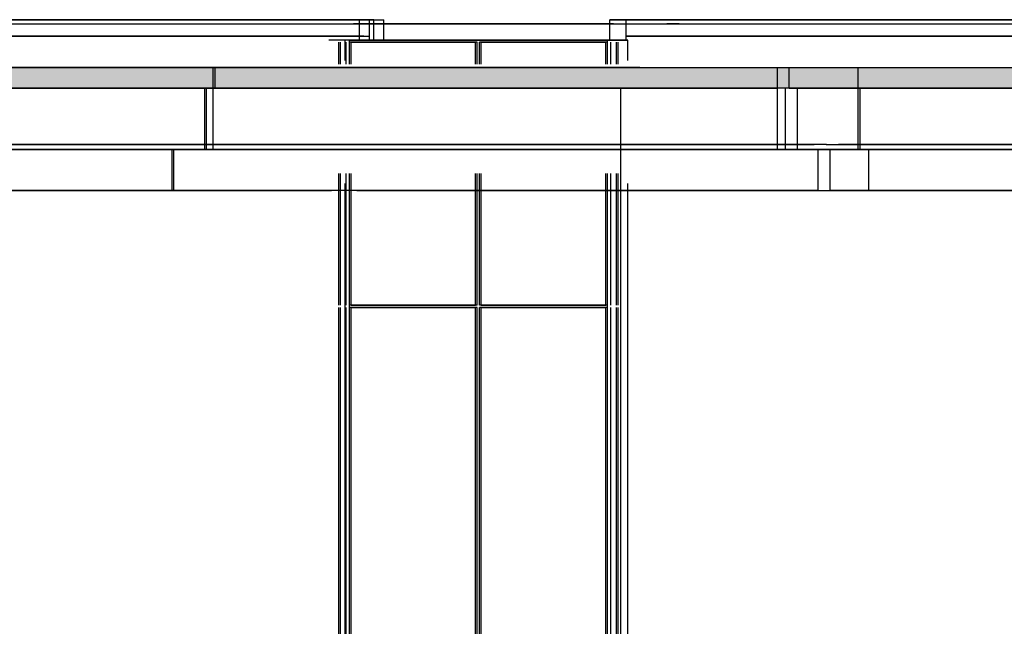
# Model space of a CAD drawing. Header units: millimetres. Extents: x -9985 to 240895, y -184894 to 39395.
# Tile 41 of 164: x 4508 to 6912, y -71616 to -70135. Entities that reach past the tile are written whole.
import ezdxf

# ---------------------------------------------------------------- set-up
doc = ezdxf.new("R2010")
doc.units = ezdxf.units.MM
for name, color, linetype in [('S-QUOTE', 40, 'Continuous'), ('S-TAGLIO-CS', 9, 'Continuous'), ('S-TAGLIO-SOFF', 8, 'Continuous'), ('S-VISTA', 8, 'Continuous')]:
    doc.layers.add(name, color=color, linetype=linetype)

msp = doc.modelspace()

# ---------------------------------------------------------------- hatches: boundary and pattern name
at = {"layer": 'S-TAGLIO-CS'}
msp.add_hatch(color=9, dxfattribs=at).paths.add_polyline_path([(9072, -70303), (9056, -70303), (9052, -70303), (6022, -70303), (1922, -70303), (1910, -70303), (1902, -70303), (1902, -70273), (1902, -70251), (6022, -70251), (9072, -70251), (9072, -70291), (9072, -70303)])

# ---------------------------------------------------------------- linework, layer by layer
at = {"layer": 'S-QUOTE'}
msp.add_line((5975.5, -73233), (5975.5, -70302), dxfattribs=at)
at = {"layer": 'S-TAGLIO-CS'}
for p, q in [((6022.244, -70252), (1901.725, -70252)), ((6022.244, -70252), (9071, -70252)), ((6022.244, -70302), (1901.725, -70302)), ((9071, -70302), (6022.244, -70302))]:
    msp.add_line(p, q, dxfattribs=at)
at = {"layer": 'S-TAGLIO-SOFF'}
for p, q in [((1518, -70145), (4680.746, -70145)), ((4680.746, -70145), (4726.931, -70145)), ((4726.931, -70145), (6209.758, -70145)), ((6209.758, -70145), (6370.748, -70145)), ((6370.748, -70145), (7628.148, -70145))]:
    msp.add_line(p, q, dxfattribs=at)
at = {"layer": 'S-VISTA'}
for p, q in [((5338, -70135), (1695, -70135)), ((1719, -70135), (5362, -70135)), ((1768, -70145), (5348, -70145)), ((5323, -70145), (5388, -70145)), ((5388, -70145), (5323, -70145)), ((5373, -70135), (5338, -70135)), ((5338, -70185), (5338, -70135)), ((5338, -70175), (5338, -70135)), ((5348, -70145), (5478, -70145)), ((5362, -70135), (5397, -70135)), ((5362, -70185), (5362, -70135)), ((5362, -70175), (5362, -70135)), ((5373, -70185), (5373, -70135)), ((5388, -70145), (5888, -70145)), ((5868, -70145), (5388, -70145)), ((5397, -70185), (5397, -70135)), ((5478, -70145), (5568, -70145)), ((5568, -70145), (6048, -70145)), ((5958, -70145), (5868, -70145)), ((5888, -70145), (5958, -70145)), ((5949, -70135), (5989, -70135)), ((5989, -70135), (5949, -70135)), ((5949, -70185), (5949, -70135)), ((5949, -70185), (5949, -70135)), ((5989, -70185), (5989, -70135)), ((5989, -70185), (5989, -70135)), ((5989, -70135), (9457, -70135)), ((9457, -70135), (5989, -70135)), ((5989, -70175), (5989, -70135)), ((5989, -70175), (5989, -70135)), ((6048, -70145), (6118, -70145)), ((6118, -70145), (6088, -70145)), ((6088, -70145), (9438, -70145)), ((5338, -70175), (1695, -70175)), ((5348, -70175), (1704, -70175)), ((1709, -70175), (5352, -70175)), ((1719, -70175), (5362, -70175)), ((5989, -70175), (9457, -70175)), ((9457, -70175), (5989, -70175)), ((5989, -70175), (9457, -70175)), ((9457, -70175), (5989, -70175)), ((5303, -70185), (5263, -70185)), ((5287, -70243.5), (5287, -70190)), ((5287, -70243.5), (5287, -70190)), ((5287, -70243.5), (5287, -70190)), ((5287, -70243.5), (5287, -70190)), ((5287, -70243.5), (5287, -70190)), ((5287, -70243.5), (5287, -70190)), ((5291, -70243.5), (5291, -70190)), ((5291, -70243.5), (5291, -70190)), ((5291, -70243.5), (5291, -70190)), ((5291, -70243.5), (5291, -70190)), ((5291, -70243.5), (5291, -70190)), ((5291, -70243.5), (5291, -70190)), ((5358, -70185), (5303, -70185)), ((5303, -70235), (5303, -70185)), ((5305, -70243.5), (5305, -70190)), ((5305, -70243.5), (5305, -70190)), ((5305, -70243.5), (5305, -70190)), ((5305, -70243.5), (5305, -70190)), ((5305, -70243.5), (5305, -70190)), ((5305, -70243.5), (5305, -70190)), ((5313, -70185), (5943, -70185)), ((5943, -70185), (5313, -70185)), ((5313, -70235), (5313, -70185)), ((5313, -70235), (5313, -70185)), ((5313, -70243.5), (5313, -70190)), ((5313, -70243.5), (5313, -70190)), ((5625, -70190), (5313, -70190)), ((5313, -70243.5), (5313, -70190)), ((5313, -70243.5), (5313, -70190)), ((5317, -70243.5), (5317, -70190)), ((5317, -70190), (5621, -70190)), ((5317, -70243.5), (5317, -70190)), ((5443, -70185), (5358, -70185)), ((5393, -70185), (5443, -70185)), ((5543, -70185), (5393, -70185)), ((5503, -70185), (5473, -70185)), ((5478, -70185), (5543, -70185)), ((5568, -70185), (5503, -70185)), ((5993, -70185), (5568, -70185)), ((5621, -70243.5), (5621, -70190)), ((5625, -70243.5), (5625, -70190)), ((5625, -70243.5), (5625, -70190)), ((5943, -70190), (5631, -70190)), ((5631, -70243.5), (5631, -70190)), ((5631, -70243.5), (5631, -70190)), ((5635, -70190), (5939, -70190)), ((5635, -70243.5), (5635, -70190)), ((5913, -70185), (5993, -70185)), ((5939, -70243.5), (5939, -70190)), ((5943, -70235), (5943, -70185)), ((5943, -70243.5), (5943, -70190)), ((5943, -70243.5), (5943, -70190)), ((5951, -70243.5), (5951, -70190)), ((5965, -70243.5), (5965, -70190)), ((5969, -70243.5), (5969, -70190)), ((5969, -70243.5), (5969, -70190)), ((5969, -70243.5), (5969, -70190)), ((5969, -70243.5), (5969, -70190)), ((5969, -70243.5), (5969, -70190)), ((5969, -70243.5), (5969, -70190)), ((5993, -70235), (5993, -70185)), ((5993, -70235), (5993, -70185)), ((2224, -70252), (4985, -70252)), ((4980, -70252), (6358, -70252)), ((4980, -70302), (4980, -70252)), ((4985, -70302), (4985, -70252)), ((6358, -70302), (6358, -70252)), ((6387, -70252), (6555, -70252)), ((6387, -70302), (6387, -70252)), ((6387, -70302), (6387, -70252)), ((6555, -70252), (9071, -70252)), ((6555, -70302), (6555, -70252)), ((2224, -70302), (4985, -70302)), ((2224, -70302), (4985, -70302)), ((4964, -70302), (2234, -70302)), ((6378, -70302), (4960, -70302)), ((4960, -70452), (4960, -70302)), ((4964, -70452), (4964, -70302)), ((4980, -70302), (6358, -70302)), ((4980, -70302), (6358, -70302)), ((4980, -70452), (4980, -70302)), ((6358, -70452), (6358, -70302)), ((6378, -70452), (6378, -70302)), ((6387, -70302), (6555, -70302)), ((6387, -70302), (6555, -70302)), ((6560, -70302), (6407, -70302)), ((6407, -70452), (6407, -70302)), ((6407, -70452), (6407, -70302)), ((6555, -70302), (9071, -70302)), ((6555, -70302), (9071, -70302)), ((6555, -70452), (6555, -70302)), ((9051, -70302), (6560, -70302)), ((6560, -70452), (6560, -70302)), ((2268, -70440), (4894, -70440)), ((4864, -70440), (2282, -70440)), ((6478, -70440), (4860, -70440)), ((4890, -70440), (6448, -70440)), ((6477, -70440), (6578, -70440)), ((6586, -70440), (6507, -70440)), ((6578, -70440), (8981, -70440)), ((8951, -70440), (6586, -70440)), ((2224, -70452), (4934.8, -70452)), ((4964, -70452), (2234, -70452)), ((2268, -70452), (4894, -70452)), ((4884, -70452), (2273, -70452)), ((4864, -70452), (2282, -70452)), ((6478, -70452), (4860, -70452)), ((6458, -70452), (4880, -70452)), ((4880, -70552), (4880, -70452)), ((4884, -70552), (4884, -70452)), ((4890, -70452), (6448, -70452)), ((6378, -70452), (4960, -70452)), ((4980, -70452), (6358, -70452)), ((6560, -70452), (6407, -70452)), ((6443, -70452), (6555, -70452)), ((6458, -70552), (6458, -70452)), ((6477, -70452), (6578, -70452)), ((6581, -70452), (6487, -70452)), ((6487, -70552), (6487, -70452)), ((6487, -70552), (6487, -70452)), ((6586, -70452), (6507, -70452)), ((6555, -70452), (9071, -70452)), ((9051, -70452), (6560, -70452)), ((6578, -70452), (8981, -70452)), ((8971, -70452), (6581, -70452)), ((6581, -70552), (6581, -70452)), ((8951, -70452), (6586, -70452)), ((5287, -70832), (5287, -70511)), ((5287, -70832), (5287, -70511)), ((5287, -70832), (5287, -70511)), ((5287, -70832), (5287, -70511)), ((5287, -70832), (5287, -70511)), ((5287, -70832), (5287, -70511)), ((5291, -70832), (5291, -70511)), ((5291, -70832), (5291, -70511)), ((5291, -70832), (5291, -70511)), ((5291, -70832), (5291, -70511)), ((5291, -70832), (5291, -70511)), ((5291, -70832), (5291, -70511)), ((5305, -70832), (5305, -70511)), ((5305, -70832), (5305, -70511)), ((5305, -70832), (5305, -70511)), ((5305, -70832), (5305, -70511)), ((5305, -70832), (5305, -70511)), ((5305, -70832), (5305, -70511)), ((5313, -70832), (5313, -70511)), ((5313, -70832), (5313, -70511)), ((5313, -70832), (5313, -70511)), ((5313, -70832), (5313, -70511)), ((5317, -70832), (5317, -70511)), ((5317, -70832), (5317, -70511)), ((5621, -70832), (5621, -70511)), ((5625, -70832), (5625, -70511)), ((5625, -70832), (5625, -70511)), ((5631, -70832), (5631, -70511)), ((5631, -70832), (5631, -70511)), ((5635, -70832), (5635, -70511)), ((5939, -70832), (5939, -70511)), ((5943, -70832), (5943, -70511)), ((5943, -70832), (5943, -70511)), ((5951, -70832), (5951, -70511)), ((5965, -70832), (5965, -70511)), ((5969, -70832), (5969, -70511)), ((5969, -70832), (5969, -70511)), ((5969, -70832), (5969, -70511)), ((5969, -70832), (5969, -70511)), ((5969, -70832), (5969, -70511)), ((5969, -70832), (5969, -70511)), ((5303, -73235), (5303, -70535)), ((5313, -73235), (5313, -70535)), ((5313, -73235), (5313, -70535)), ((5943, -73235), (5943, -70535)), ((5993, -73235), (5993, -70535)), ((5993, -72635), (5993, -70535)), ((1952.041, -70552), (5269.219, -70552)), ((4884, -70552), (2273, -70552)), ((6458, -70552), (4880, -70552)), ((5331, -70552), (6009, -70552)), ((5983.875, -70552), (6037, -70552)), ((5993, -70552), (9388.943, -70552)), ((6037, -70552), (5997, -70552)), ((6581, -70552), (6487, -70552)), ((8971, -70552), (6581, -70552)), ((5287, -73225), (5287, -70838)), ((5287, -73225), (5287, -70838)), ((5287, -73225), (5287, -70838)), ((5287, -73225), (5287, -70838)), ((5287, -73225), (5287, -70838)), ((5287, -73225), (5287, -70838)), ((5291, -73225), (5291, -70838)), ((5291, -73225), (5291, -70838)), ((5291, -73225), (5291, -70838)), ((5291, -73225), (5291, -70838)), ((5291, -73225), (5291, -70838)), ((5291, -73225), (5291, -70838)), ((5305, -73225), (5305, -70838)), ((5305, -73225), (5305, -70838)), ((5305, -73225), (5305, -70838)), ((5305, -73225), (5305, -70838)), ((5305, -73225), (5305, -70838)), ((5305, -73225), (5305, -70838)), ((5625, -70832), (5313, -70832)), ((5313, -73225), (5313, -70838)), ((5313, -73225), (5313, -70838)), ((5625, -70838), (5313, -70838)), ((5313, -73225), (5313, -70838)), ((5313, -73225), (5313, -70838)), ((5317, -70832), (5621, -70832)), ((5317, -73225), (5317, -70838)), ((5317, -70838), (5621, -70838)), ((5317, -73225), (5317, -70838)), ((5621, -73225), (5621, -70838)), ((5625, -73225), (5625, -70838)), ((5625, -73225), (5625, -70838)), ((5943, -70832), (5631, -70832)), ((5943, -70838), (5631, -70838)), ((5631, -73225), (5631, -70838)), ((5631, -73225), (5631, -70838)), ((5635, -70832), (5939, -70832)), ((5635, -70838), (5939, -70838)), ((5635, -73225), (5635, -70838)), ((5939, -73225), (5939, -70838)), ((5943, -73225), (5943, -70838)), ((5943, -73225), (5943, -70838)), ((5951, -73225), (5951, -70838)), ((5965, -73225), (5965, -70838)), ((5969, -72513.979), (5969, -70838)), ((5969, -72513.979), (5969, -70838)), ((5969, -72513.979), (5969, -70838)), ((5969, -72513.979), (5969, -70838)), ((5969, -73225), (5969, -70838)), ((5969, -72513.979), (5969, -70838))]:
    msp.add_line(p, q, dxfattribs=at)

doc.saveas('drawing.dxf')
